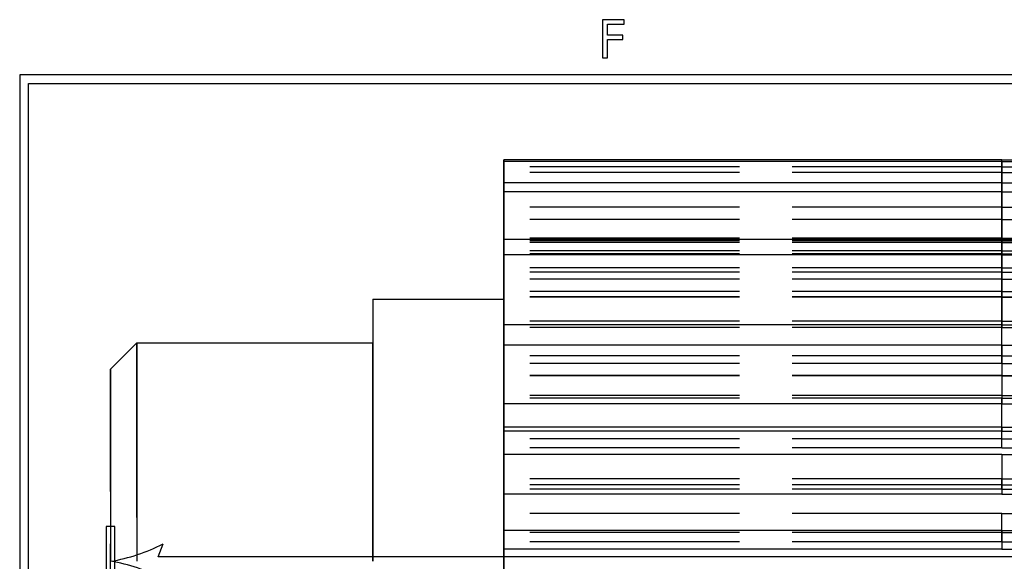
# Model space of a CAD drawing. Header units: millimetres. Extents: x -205 to 205, y -138 to 138.
# Tile 5 of 17: x -202 to -146, y 107 to 138. Entities that reach past the tile are written whole.
import ezdxf

# ---------------------------------------------------------------- set-up
doc = ezdxf.new("R2010")
doc.units = ezdxf.units.MM
doc.linetypes.add('ACAD_ISO02W100', pattern=[15, 12, -3])
doc.layers.add('不可见轮廓', color=7, linetype='ACAD_ISO02W100')
doc.layers.add('可见轮廓', color=7, linetype='Continuous')

msp = doc.modelspace()

# ---------------------------------------------------------------- linework, layer by layer
at = {"layer": '不可见轮廓'}
for p, q in [((-146.047, 129.643), (-174.547, 129.643)), ((-146.047, 129.643), (-117.547, 129.643)), ((-146.047, 129.331), (-174.547, 129.331)), ((-146.047, 129.331), (-117.547, 129.331)), ((-146.047, 127.333), (-174.547, 127.333)), ((-146.047, 127.333), (-117.547, 127.333)), ((-146.047, 126.633), (-174.547, 126.633)), ((-146.047, 126.633), (-117.547, 126.633)), ((-146.047, 125.572), (-174.547, 125.572)), ((-146.047, 125.406), (-174.547, 125.406)), ((-146.047, 125.324), (-174.547, 125.324)), ((-146.047, 125.572), (-117.547, 125.572)), ((-146.047, 125.406), (-117.547, 125.406)), ((-146.047, 125.324), (-117.547, 125.324)), ((-146.047, 124.831), (-174.547, 124.831)), ((-146.047, 124.669), (-174.547, 124.669)), ((-146.047, 124.831), (-117.547, 124.831)), ((-146.047, 124.669), (-117.547, 124.669)), ((-146.047, 123.859), (-174.547, 123.859)), ((-146.047, 123.62), (-174.547, 123.62)), ((-146.047, 123.859), (-117.547, 123.859)), ((-146.047, 123.62), (-117.547, 123.62)), ((-146.047, 123.224), (-174.547, 123.224)), ((-146.047, 123.224), (-117.547, 123.224)), ((-146.047, 122.513), (-174.547, 122.513)), ((-146.047, 122.513), (-117.547, 122.513)), ((-146.047, 122.202), (-174.547, 122.202)), ((-146.047, 122.197), (-174.547, 122.197)), ((-146.047, 122.202), (-117.547, 122.202)), ((-146.047, 122.197), (-117.547, 122.197)), ((-146.047, 120.821), (-174.547, 120.821)), ((-146.047, 120.821), (-117.547, 120.821)), ((-146.047, 120.446), (-174.547, 120.446)), ((-146.047, 120.446), (-117.547, 120.446)), ((-146.047, 118.823), (-174.547, 118.823)), ((-146.047, 118.392), (-174.547, 118.392)), ((-146.047, 118.823), (-117.547, 118.823)), ((-146.047, 118.392), (-117.547, 118.392)), ((-146.047, 117.68), (-174.547, 117.68)), ((-146.047, 117.68), (-117.547, 117.68)), ((-146.047, 116.562), (-174.547, 116.562)), ((-146.047, 116.417), (-174.547, 116.417)), ((-146.047, 116.562), (-117.547, 116.562)), ((-146.047, 116.417), (-117.547, 116.417)), ((-146.047, 114.089), (-174.547, 114.089)), ((-146.047, 114.089), (-117.547, 114.089)), ((-146.047, 113.575), (-174.547, 113.575)), ((-146.047, 113.575), (-117.547, 113.575)), ((-146.047, 111.459), (-174.547, 111.459)), ((-146.047, 111.193), (-174.547, 111.193)), ((-146.047, 111.459), (-117.547, 111.459)), ((-146.047, 111.193), (-117.547, 111.193)), ((-146.047, 109.807), (-174.547, 109.807)), ((-146.047, 109.807), (-117.547, 109.807)), ((-146.047, 108.731), (-174.547, 108.731)), ((-146.047, 108.731), (-117.547, 108.731)), ((-146.047, 108.181), (-174.547, 108.181)), ((-146.047, 108.181), (-117.547, 108.181))]:
    msp.add_line(p, q, dxfattribs=at)
for points, degree, knots in [([(-174.547, 125.572), (-174.547, 125.975), (-174.547, 126.394), (-174.547, 126.805), (-174.547, 127.149), (-174.547, 127.485), (-174.547, 127.812), (-174.547, 128.608), (-174.547, 129.354), (-174.547, 130.051)], 3, [0, 0, 0, 0, 1.233547, 1.233547, 1.233547, 2.263927, 2.263927, 2.263927, 4.769968, 4.769968, 4.769968, 4.769968]), ([(-174.547, 129.643), (-174.547, 129.024), (-174.547, 128.341), (-174.547, 127.594), (-174.547, 127.287), (-174.547, 126.965), (-174.547, 126.629), (-174.547, 126.225), (-174.547, 125.805), (-174.547, 125.406)], 3, [0, 0, 0, 0, 2.506042, 2.506042, 2.506042, 3.536421, 3.536421, 3.536421, 4.769968, 4.769968, 4.769968, 4.769968]), ([(-146.047, 125.572), (-146.047, 125.975), (-146.047, 126.394), (-146.047, 126.805), (-146.047, 127.149), (-146.047, 127.485), (-146.047, 127.812), (-146.047, 128.608), (-146.047, 129.354), (-146.047, 130.051)], 3, [0, 0, 0, 0, 1.233547, 1.233547, 1.233547, 2.263927, 2.263927, 2.263927, 4.769968, 4.769968, 4.769968, 4.769968]), ([(-146.047, 129.643), (-146.047, 129.024), (-146.047, 128.341), (-146.047, 127.594), (-146.047, 127.287), (-146.047, 126.965), (-146.047, 126.629), (-146.047, 126.225), (-146.047, 125.805), (-146.047, 125.406)], 3, [0, 0, 0, 0, 2.506042, 2.506042, 2.506042, 3.536421, 3.536421, 3.536421, 4.769968, 4.769968, 4.769968, 4.769968]), ([(-174.547, 124.669), (-174.547, 125.053), (-174.547, 125.444), (-174.547, 125.842), (-174.547, 126.175), (-174.547, 126.522), (-174.547, 126.865), (-174.547, 127.701), (-174.547, 128.53), (-174.547, 129.331)], 3, [0, 0, 0, 0, 1.233547, 1.233547, 1.233547, 2.263927, 2.263927, 2.263927, 4.769968, 4.769968, 4.769968, 4.769968]), ([(-146.047, 124.669), (-146.047, 125.053), (-146.047, 125.444), (-146.047, 125.842), (-146.047, 126.175), (-146.047, 126.522), (-146.047, 126.865), (-146.047, 127.701), (-146.047, 128.53), (-146.047, 129.331)], 3, [0, 0, 0, 0, 1.233547, 1.233547, 1.233547, 2.263927, 2.263927, 2.263927, 4.769968, 4.769968, 4.769968, 4.769968]), ([(-174.547, 124.831), (-174.547, 125.216), (-174.547, 125.629), (-174.547, 126.015), (-174.547, 126.339), (-174.547, 126.634), (-174.547, 126.917), (-174.547, 127.602), (-174.547, 128.199), (-174.547, 128.73)], 3, [0, 0, 0, 0, 1.233547, 1.233547, 1.233547, 2.263927, 2.263927, 2.263927, 4.769968, 4.769968, 4.769968, 4.769968]), ([(-174.547, 128.73), (-174.547, 127.91), (-174.547, 127.049), (-174.547, 126.174), (-174.547, 125.324)], 2, [0, 0, 0, 0.496724, 0.496724, 1, 1, 1]), ([(-146.047, 124.831), (-146.047, 125.216), (-146.047, 125.629), (-146.047, 126.015), (-146.047, 126.339), (-146.047, 126.634), (-146.047, 126.917), (-146.047, 127.602), (-146.047, 128.199), (-146.047, 128.73)], 3, [0, 0, 0, 0, 1.233547, 1.233547, 1.233547, 2.263927, 2.263927, 2.263927, 4.769968, 4.769968, 4.769968, 4.769968]), ([(-146.047, 128.73), (-146.047, 127.91), (-146.047, 127.049), (-146.047, 126.174), (-146.047, 125.324)], 2, [0, 0, 0, 0.496724, 0.496724, 1, 1, 1]), ([(-174.547, 127.333), (-174.547, 126.904), (-174.547, 126.403), (-174.547, 125.797), (-174.547, 125.547), (-174.547, 125.282), (-174.547, 124.979), (-174.547, 124.618), (-174.547, 124.222), (-174.547, 123.859)], 3, [0, 0, 0, 0, 2.506042, 2.506042, 2.506042, 3.536421, 3.536421, 3.536421, 4.769968, 4.769968, 4.769968, 4.769968]), ([(-146.047, 127.333), (-146.047, 126.904), (-146.047, 126.403), (-146.047, 125.797), (-146.047, 125.547), (-146.047, 125.282), (-146.047, 124.979), (-146.047, 124.618), (-146.047, 124.222), (-146.047, 123.859)], 3, [0, 0, 0, 0, 2.506042, 2.506042, 2.506042, 3.536421, 3.536421, 3.536421, 4.769968, 4.769968, 4.769968, 4.769968]), ([(-174.547, 122.202), (-174.547, 122.536), (-174.547, 122.859), (-174.547, 123.211), (-174.547, 123.504), (-174.547, 123.831), (-174.547, 124.158), (-174.547, 124.96), (-174.547, 125.799), (-174.547, 126.633)], 3, [0, 0, 0, 0, 1.233547, 1.233547, 1.233547, 2.263927, 2.263927, 2.263927, 4.769968, 4.769968, 4.769968, 4.769968]), ([(-146.047, 122.202), (-146.047, 122.536), (-146.047, 122.859), (-146.047, 123.211), (-146.047, 123.504), (-146.047, 123.831), (-146.047, 124.158), (-146.047, 124.96), (-146.047, 125.799), (-146.047, 126.633)], 3, [0, 0, 0, 0, 1.233547, 1.233547, 1.233547, 2.263927, 2.263927, 2.263927, 4.769968, 4.769968, 4.769968, 4.769968]), ([(-174.547, 122.513), (-174.547, 122.845), (-174.547, 123.215), (-174.547, 123.542), (-174.547, 123.818), (-174.547, 124.046), (-174.547, 124.259), (-174.547, 124.772), (-174.547, 125.167), (-174.547, 125.484)], 3, [0, 0, 0, 0, 1.233547, 1.233547, 1.233547, 2.263927, 2.263927, 2.263927, 4.769968, 4.769968, 4.769968, 4.769968]), ([(-174.547, 125.484), (-174.547, 125.223), (-174.547, 124.969), (-174.547, 124.724), (-174.547, 124.343), (-174.547, 123.984), (-174.547, 123.62)], 3, [0, 0, 0, 0, 0.391009, 0.391009, 0.391009, 1, 1, 1, 1]), ([(-146.047, 122.513), (-146.047, 122.845), (-146.047, 123.215), (-146.047, 123.542), (-146.047, 123.818), (-146.047, 124.046), (-146.047, 124.259), (-146.047, 124.772), (-146.047, 125.167), (-146.047, 125.484)], 3, [0, 0, 0, 0, 1.233547, 1.233547, 1.233547, 2.263927, 2.263927, 2.263927, 4.769968, 4.769968, 4.769968, 4.769968]), ([(-146.047, 125.484), (-146.047, 125.223), (-146.047, 124.969), (-146.047, 124.724), (-146.047, 124.343), (-146.047, 123.984), (-146.047, 123.62)], 3, [0, 0, 0, 0, 0.391009, 0.391009, 0.391009, 1, 1, 1, 1]), ([(-174.547, 123.224), (-174.547, 123.025), (-174.547, 122.746), (-174.547, 122.337), (-174.547, 122.166), (-174.547, 121.979), (-174.547, 121.738), (-174.547, 121.451), (-174.547, 121.116), (-174.547, 120.821)], 3, [0, 0, 0, 0, 2.506042, 2.506042, 2.506042, 3.536421, 3.536421, 3.536421, 4.769968, 4.769968, 4.769968, 4.769968]), ([(-146.047, 123.224), (-146.047, 123.025), (-146.047, 122.746), (-146.047, 122.337), (-146.047, 122.166), (-146.047, 121.979), (-146.047, 121.738), (-146.047, 121.451), (-146.047, 121.116), (-146.047, 120.821)], 3, [0, 0, 0, 0, 2.506042, 2.506042, 2.506042, 3.536421, 3.536421, 3.536421, 4.769968, 4.769968, 4.769968, 4.769968]), ([(-174.547, 118.392), (-174.547, 118.644), (-174.547, 118.873), (-174.547, 119.146), (-174.547, 119.373), (-174.547, 119.65), (-174.547, 119.934), (-174.547, 120.631), (-174.547, 121.404), (-174.547, 122.197)], 3, [0, 0, 0, 0, 1.233547, 1.233547, 1.233547, 2.263927, 2.263927, 2.263927, 4.769968, 4.769968, 4.769968, 4.769968]), ([(-146.047, 118.392), (-146.047, 118.644), (-146.047, 118.873), (-146.047, 119.146), (-146.047, 119.373), (-146.047, 119.65), (-146.047, 119.934), (-146.047, 120.631), (-146.047, 121.404), (-146.047, 122.197)], 3, [0, 0, 0, 0, 1.233547, 1.233547, 1.233547, 2.263927, 2.263927, 2.263927, 4.769968, 4.769968, 4.769968, 4.769968]), ([(-174.547, 118.823), (-174.547, 119.073), (-174.547, 119.367), (-174.547, 119.606), (-174.547, 119.808), (-174.547, 119.949), (-174.547, 120.074), (-174.547, 120.37), (-174.547, 120.527), (-174.547, 120.603)], 3, [0, 0, 0, 0, 1.233547, 1.233547, 1.233547, 2.263927, 2.263927, 2.263927, 4.769968, 4.769968, 4.769968, 4.769968]), ([(-146.047, 118.823), (-146.047, 119.073), (-146.047, 119.367), (-146.047, 119.606), (-146.047, 119.808), (-146.047, 119.949), (-146.047, 120.074), (-146.047, 120.37), (-146.047, 120.527), (-146.047, 120.603)], 3, [0, 0, 0, 0, 1.233547, 1.233547, 1.233547, 2.263927, 2.263927, 2.263927, 4.769968, 4.769968, 4.769968, 4.769968]), ([(-174.547, 117.7), (-174.547, 117.699), (-174.547, 117.636), (-174.547, 117.459), (-174.547, 117.392), (-174.547, 117.313), (-174.547, 117.194), (-174.547, 117.007), (-174.547, 116.762), (-174.547, 116.562)], 3, [0, 0, 0, 0, 0.511165, 0.511165, 0.511165, 0.698723, 0.698723, 0.698723, 1, 1, 1, 1]), ([(-146.047, 117.7), (-146.047, 117.699), (-146.047, 117.636), (-146.047, 117.459), (-146.047, 117.392), (-146.047, 117.313), (-146.047, 117.194), (-146.047, 117.007), (-146.047, 116.762), (-146.047, 116.562)], 3, [0, 0, 0, 0, 0.511165, 0.511165, 0.511165, 0.698723, 0.698723, 0.698723, 1, 1, 1, 1]), ([(-174.547, 113.575), (-174.547, 113.724), (-174.547, 113.838), (-174.547, 114.009), (-174.547, 114.149), (-174.547, 114.353), (-174.547, 114.567), (-174.547, 115.097), (-174.547, 115.736), (-174.547, 116.417)], 3, [0, 0, 0, 0, 1.233547, 1.233547, 1.233547, 2.263927, 2.263927, 2.263927, 4.769968, 4.769968, 4.769968, 4.769968]), ([(-146.047, 113.575), (-146.047, 113.724), (-146.047, 113.838), (-146.047, 114.009), (-146.047, 114.149), (-146.047, 114.353), (-146.047, 114.567), (-146.047, 115.097), (-146.047, 115.736), (-146.047, 116.417)], 3, [0, 0, 0, 0, 1.233547, 1.233547, 1.233547, 2.263927, 2.263927, 2.263927, 4.769968, 4.769968, 4.769968, 4.769968]), ([(-174.547, 114.089), (-174.547, 114.264), (-174.547, 114.508), (-174.547, 114.627), (-174.547, 114.718), (-174.547, 114.747), (-174.547, 114.748)], 3, [0, 0, 0, 0, 1.486232, 1.486232, 1.486232, 2.725388, 2.725388, 2.725388, 2.725388]), ([(-146.047, 114.089), (-146.047, 114.264), (-146.047, 114.508), (-146.047, 114.627), (-146.047, 114.718), (-146.047, 114.747), (-146.047, 114.748)], 3, [0, 0, 0, 0, 1.486232, 1.486232, 1.486232, 2.725388, 2.725388, 2.725388, 2.725388]), ([(-174.547, 111.796), (-174.547, 111.798), (-174.547, 111.783), (-174.547, 111.751), (-174.547, 111.681), (-174.547, 111.547), (-174.547, 111.459)], 3, [0, 0, 0, 0, 0.312587, 0.312587, 0.312587, 1, 1, 1, 1]), ([(-174.547, 111.193), (-174.547, 111.361), (-174.547, 111.499), (-174.547, 111.606), (-174.547, 111.719), (-174.547, 111.795), (-174.547, 111.796)], 3, [0, 0, 0, 0, 1.42425, 1.42425, 1.42425, 2.975491, 2.975491, 2.975491, 2.975491]), ([(-146.047, 111.796), (-146.047, 111.798), (-146.047, 111.783), (-146.047, 111.751), (-146.047, 111.681), (-146.047, 111.547), (-146.047, 111.459)], 3, [0, 0, 0, 0, 0.312587, 0.312587, 0.312587, 1, 1, 1, 1]), ([(-146.047, 111.193), (-146.047, 111.361), (-146.047, 111.499), (-146.047, 111.606), (-146.047, 111.719), (-146.047, 111.795), (-146.047, 111.796)], 3, [0, 0, 0, 0, 1.42425, 1.42425, 1.42425, 2.975491, 2.975491, 2.975491, 2.975491]), ([(-174.547, 108.181), (-174.547, 108.213), (-174.547, 108.202), (-174.547, 108.255), (-174.547, 108.296), (-174.547, 108.408), (-174.547, 108.534), (-174.547, 108.85), (-174.547, 109.298), (-174.547, 109.807)], 3, [0, 0, 0, 0, 1.233547, 1.233547, 1.233547, 2.263927, 2.263927, 2.263927, 4.769968, 4.769968, 4.769968, 4.769968]), ([(-146.047, 108.181), (-146.047, 108.213), (-146.047, 108.202), (-146.047, 108.255), (-146.047, 108.296), (-146.047, 108.408), (-146.047, 108.534), (-146.047, 108.85), (-146.047, 109.298), (-146.047, 109.807)], 3, [0, 0, 0, 0, 1.233547, 1.233547, 1.233547, 2.263927, 2.263927, 2.263927, 4.769968, 4.769968, 4.769968, 4.769968])]:
    msp.add_open_spline(points, degree=degree, knots=knots, dxfattribs=at)
for points, degree in [([(-174.547, 129.331), (-174.547, 129.507), (-174.547, 129.643)], 2), ([(-174.547, 126.633), (-174.547, 127.002), (-174.547, 127.333)], 2), ([(-174.547, 125.406), (-174.547, 125.555), (-174.547, 125.572)], 2), ([(-174.547, 125.324), (-174.547, 125.142), (-174.547, 124.831)], 2), ([(-174.547, 123.859), (-174.547, 124.326), (-174.547, 124.669)], 2), ([(-174.547, 123.62), (-174.547, 123.124), (-174.547, 122.513)], 2), ([(-174.547, 122.197), (-174.547, 122.725), (-174.547, 123.224)], 2), ([(-182.047, 92.074), (-182.047, 92.45), (-182.047, 93.559), (-182.047, 95.346), (-182.047, 97.721), (-182.047, 100.566), (-182.047, 103.736), (-182.047, 107.074), (-182.047, 110.412), (-182.047, 113.582), (-182.047, 116.426), (-182.047, 118.801), (-182.047, 120.588), (-182.047, 121.698), (-182.047, 122.074)], 1), ([(-174.547, 120.821), (-174.547, 121.563), (-174.547, 122.202)], 2), ([(-174.547, 92.074), (-174.547, 92.45), (-174.547, 93.559), (-174.547, 95.346), (-174.547, 97.721), (-174.547, 100.566), (-174.547, 103.736), (-174.547, 107.074), (-174.547, 110.412), (-174.547, 113.582), (-174.547, 116.426), (-174.547, 118.801), (-174.547, 120.588), (-174.547, 121.698), (-174.547, 122.074)], 1), ([(-174.547, 122.074), (-174.547, 121.979), (-174.547, 121.698), (-174.547, 121.232), (-174.547, 120.588), (-174.547, 119.775), (-174.547, 118.801), (-174.547, 117.68), (-174.547, 116.426), (-174.547, 115.054), (-174.547, 113.582), (-174.547, 112.028), (-174.547, 110.412), (-174.547, 108.753), (-174.547, 107.074)], 1), ([(-174.547, 120.603), (-174.547, 120.446)], 1), ([(-146.047, 120.603), (-146.047, 120.446)], 1), ([(-174.547, 120.446), (-174.547, 119.679), (-174.547, 118.823)], 2), ([(-195.547, 94.574), (-195.547, 94.887), (-195.547, 95.812), (-195.547, 97.301), (-195.547, 99.28), (-195.547, 101.65), (-195.547, 104.292), (-195.547, 107.074), (-195.547, 109.855), (-195.547, 112.497), (-195.547, 114.867), (-195.547, 116.847), (-195.547, 118.336), (-195.547, 119.26), (-195.547, 119.574)], 1), ([(-182.047, 94.574), (-182.047, 94.887), (-182.047, 95.812), (-182.047, 97.301), (-182.047, 99.28), (-182.047, 101.65), (-182.047, 104.292), (-182.047, 107.074), (-182.047, 109.855), (-182.047, 112.497), (-182.047, 114.867), (-182.047, 116.847), (-182.047, 118.336), (-182.047, 119.26), (-182.047, 119.574)], 1), ([(-182.047, 119.574), (-182.047, 119.495), (-182.047, 119.26), (-182.047, 118.872), (-182.047, 118.336), (-182.047, 117.658), (-182.047, 116.847), (-182.047, 115.913), (-182.047, 114.867), (-182.047, 113.724), (-182.047, 112.497), (-182.047, 111.202), (-182.047, 109.855), (-182.047, 108.473), (-182.047, 107.074)], 1), ([(-174.547, 116.562), (-174.547, 117.514), (-174.547, 118.392)], 2), ([(-197.047, 96.074), (-197.047, 96.35), (-197.047, 97.163), (-197.047, 98.474), (-197.047, 100.215), (-197.047, 102.301), (-197.047, 104.626), (-197.047, 107.074), (-197.047, 109.522), (-197.047, 111.847), (-197.047, 113.932), (-197.047, 115.674), (-197.047, 116.984), (-197.047, 117.798), (-197.047, 118.074)], 1), ([(-174.547, 117.68), (-174.547, 117.7), (-174.547, 117.7)], 2), ([(-146.047, 117.7), (-174.547, 117.7)], 1), ([(-174.547, 116.417), (-174.547, 117.058), (-174.547, 117.68)], 2), ([(-146.047, 117.68), (-146.047, 117.7), (-146.047, 117.7)], 2), ([(-146.047, 117.7), (-117.547, 117.7)], 1), ([(-174.547, 114.748), (-174.547, 114.421), (-174.547, 114.089)], 2), ([(-174.547, 111.459), (-174.547, 112.536), (-174.547, 113.575)], 2), ([(-146.047, 111.796), (-174.547, 111.796)], 1), ([(-146.047, 111.796), (-117.547, 111.796)], 1), ([(-174.547, 109.807), (-174.547, 110.503), (-174.547, 111.193)], 2), ([(-174.547, 108.731), (-174.547, 108.762), (-174.547, 108.842), (-174.547, 108.842)], 3), ([(-174.547, 108.842), (-174.547, 108.731)], 1), ([(-146.047, 108.731), (-146.047, 108.762), (-146.047, 108.842), (-146.047, 108.842)], 3), ([(-174.547, 105.966), (-174.547, 108.181)], 1)]:
    msp.add_open_spline(points, degree=degree, dxfattribs=at)
at = {"layer": '可见轮廓'}
for p, q in [((-168.902, 138.065), (-168.902, 135.878)), ((-167.645, 138.065), (-168.902, 138.065)), ((-168.606, 137.816), (-167.645, 137.816)), ((-168.606, 137.172), (-168.606, 137.816)), ((-167.645, 137.816), (-167.645, 138.065)), ((-167.739, 137.172), (-168.606, 137.172)), ((-167.739, 136.923), (-167.739, 137.172)), ((-168.606, 136.923), (-167.739, 136.923)), ((-168.606, 135.878), (-168.606, 136.923)), ((-168.902, 135.878), (-168.606, 135.878)), ((202.25, 134.917), (-202.25, 134.917)), ((-202.25, 134.917), (-202.25, -134.917)), ((-201.75, 134.417), (201.75, 134.417)), ((-201.75, -134.417), (-201.75, 134.417)), ((-146.047, 130.051), (-174.547, 130.051)), ((-146.047, 129.946), (-174.547, 129.946)), ((-146.047, 130.051), (-117.547, 130.051)), ((-146.047, 129.946), (-117.547, 129.946)), ((-146.047, 128.73), (-174.547, 128.73)), ((-146.047, 128.73), (-117.547, 128.73)), ((-146.047, 128.218), (-174.547, 128.218)), ((-146.047, 128.218), (-117.547, 128.218)), ((-146.047, 125.484), (-174.547, 125.484)), ((-146.047, 125.484), (-117.547, 125.484)), ((-146.047, 124.611), (-174.547, 124.611)), ((-146.047, 124.611), (-117.547, 124.611)), ((-182.047, 122.074), (-174.547, 122.074)), ((-146.047, 120.603), (-174.547, 120.603)), ((-146.047, 120.603), (-117.547, 120.603)), ((-197.047, 118.074), (-195.547, 119.574)), ((-195.547, 119.574), (-182.047, 119.574)), ((-146.047, 119.445), (-174.547, 119.445)), ((-146.047, 119.445), (-117.547, 119.445)), ((-146.047, 116.084), (-174.547, 116.084)), ((-146.047, 116.084), (-117.547, 116.084)), ((-146.047, 114.519), (-174.547, 114.519)), ((-146.047, 114.519), (-117.547, 114.519)), ((-146.047, 113.181), (-174.547, 113.181)), ((-146.047, 113.181), (-117.547, 113.181)), ((-146.047, 110.921), (-174.547, 110.921)), ((-146.047, 110.921), (-117.547, 110.921)), ((-197.297, 109.074), (-197.297, 79.074)), ((-196.797, 109.074), (-197.297, 109.074)), ((-196.797, 79.074), (-196.797, 109.074)), ((-194.328, 107.324), (-194.047, 108.074)), ((-146.047, 107.774), (-174.547, 107.774)), ((-146.047, 107.774), (-117.547, 107.774)), ((-87.143, 107.324), (-194.328, 107.324))]:
    msp.add_line(p, q, dxfattribs=at)
for centre, start, end in [((-198.714, 117.074), -80.5377, -62.5924), ((-198.714, 97.074), 62.5924, 80.5377)]:
    msp.add_arc(centre, 10.138, start, end, dxfattribs=at)
for points, degree in [([(-174.547, 130.051), (-174.547, 130.02), (-174.547, 129.946)], 2), ([(-174.547, 129.946), (-174.547, 129.353), (-174.547, 128.73)], 2), ([(-146.047, 129.946), (-146.047, 129.353), (-146.047, 128.73)], 2), ([(-174.547, 128.73), (-174.547, 128.494), (-174.547, 128.218)], 2), ([(-174.547, 128.218), (-174.547, 127.313), (-174.547, 126.387), (-174.547, 125.484)], 3), ([(-146.047, 128.218), (-146.047, 127.313), (-146.047, 126.387), (-146.047, 125.484)], 3), ([(-174.547, 125.484), (-174.547, 125.064), (-174.547, 124.611)], 2), ([(-182.047, 122.074), (-182.047, 121.979), (-182.047, 121.698), (-182.047, 121.232), (-182.047, 120.588), (-182.047, 119.775), (-182.047, 118.801), (-182.047, 117.68), (-182.047, 116.426), (-182.047, 115.054), (-182.047, 113.582), (-182.047, 112.028), (-182.047, 110.412), (-182.047, 108.753), (-182.047, 107.074)], 1), ([(-174.547, 120.603), (-174.547, 120.036), (-174.547, 119.445)], 2), ([(-195.547, 119.574), (-195.547, 119.495), (-195.547, 119.26), (-195.547, 118.872), (-195.547, 118.336), (-195.547, 117.658), (-195.547, 116.847), (-195.547, 115.913), (-195.547, 114.867), (-195.547, 113.724), (-195.547, 112.497), (-195.547, 111.202), (-195.547, 109.855), (-195.547, 108.473), (-195.547, 107.074)], 1), ([(-197.047, 118.074), (-197.047, 118.005), (-197.047, 117.798), (-197.047, 117.457), (-197.047, 116.984), (-197.047, 116.388), (-197.047, 115.674), (-197.047, 114.852), (-197.047, 113.932), (-197.047, 112.926), (-197.047, 111.847), (-197.047, 110.707), (-197.047, 109.522), (-197.047, 108.305), (-197.047, 107.074)], 1), ([(-174.547, 116.084), (-174.547, 115.43), (-174.547, 114.748)], 2), ([(-174.547, 114.748), (-174.547, 114.747), (-174.547, 114.661), (-174.547, 114.519)], 3), ([(-146.047, 114.748), (-174.547, 114.748)], 1), ([(-174.547, 114.519), (-174.547, 113.856), (-174.547, 113.181)], 2), ([(-146.047, 114.748), (-146.047, 114.747), (-146.047, 114.661), (-146.047, 114.519)], 3), ([(-146.047, 114.748), (-117.547, 114.748)], 1), ([(-174.547, 110.921), (-174.547, 109.891), (-174.547, 108.842)], 2), ([(-146.047, 108.842), (-174.547, 108.842)], 1), ([(-146.047, 108.842), (-117.547, 108.842)], 1), ([(-174.547, 107.774), (-174.547, 106.373)], 1)]:
    msp.add_open_spline(points, degree=degree, dxfattribs=at)
for points, knots in [([(-174.547, 124.611), (-174.547, 123.875), (-174.547, 123.147), (-174.547, 122.458), (-174.547, 122.138), (-174.547, 121.825), (-174.547, 121.538), (-174.547, 121.194), (-174.547, 120.903), (-174.547, 120.603)], [0, 0, 0, 0, 2.240396, 2.240396, 2.240396, 3.283736, 3.283736, 3.283736, 4.550717, 4.550717, 4.550717, 4.550717]), ([(-146.047, 124.611), (-146.047, 123.875), (-146.047, 123.147), (-146.047, 122.458), (-146.047, 122.138), (-146.047, 121.825), (-146.047, 121.538), (-146.047, 121.194), (-146.047, 120.903), (-146.047, 120.603)], [0, 0, 0, 0, 2.240396, 2.240396, 2.240396, 3.283736, 3.283736, 3.283736, 4.550717, 4.550717, 4.550717, 4.550717]), ([(-174.547, 119.445), (-174.547, 118.7), (-174.547, 117.986), (-174.547, 117.366), (-174.547, 117.114), (-174.547, 116.87), (-174.547, 116.685), (-174.547, 116.46), (-174.547, 116.287), (-174.547, 116.084)], [0, 0, 0, 0, 2.506042, 2.506042, 2.506042, 3.536421, 3.536421, 3.536421, 4.769968, 4.769968, 4.769968, 4.769968]), ([(-146.047, 119.445), (-146.047, 118.7), (-146.047, 117.986), (-146.047, 117.366), (-146.047, 117.114), (-146.047, 116.87), (-146.047, 116.685), (-146.047, 116.46), (-146.047, 116.287), (-146.047, 116.084)], [0, 0, 0, 0, 2.506042, 2.506042, 2.506042, 3.536421, 3.536421, 3.536421, 4.769968, 4.769968, 4.769968, 4.769968]), ([(-174.547, 113.181), (-174.547, 112.578), (-174.547, 112.028), (-174.547, 111.601), (-174.547, 111.429), (-174.547, 111.27), (-174.547, 111.178), (-174.547, 111.065), (-174.547, 111.012), (-174.547, 110.921)], [0, 0, 0, 0, 2.506042, 2.506042, 2.506042, 3.536421, 3.536421, 3.536421, 4.769968, 4.769968, 4.769968, 4.769968]), ([(-146.047, 113.181), (-146.047, 112.578), (-146.047, 112.028), (-146.047, 111.601), (-146.047, 111.429), (-146.047, 111.27), (-146.047, 111.178), (-146.047, 111.065), (-146.047, 111.012), (-146.047, 110.921)], [0, 0, 0, 0, 2.506042, 2.506042, 2.506042, 3.536421, 3.536421, 3.536421, 4.769968, 4.769968, 4.769968, 4.769968]), ([(-174.547, 108.842), (-174.547, 108.842), (-174.547, 108.784), (-174.547, 108.713), (-174.547, 108.65), (-174.547, 108.573), (-174.547, 108.482), (-174.547, 108.289), (-174.547, 108.053), (-174.547, 107.774)], [0, 0, 0, 0, 0.275389, 0.275389, 0.275389, 0.508597, 0.508597, 0.508597, 1, 1, 1, 1]), ([(-146.047, 108.842), (-146.047, 108.842), (-146.047, 108.784), (-146.047, 108.713), (-146.047, 108.65), (-146.047, 108.573), (-146.047, 108.482), (-146.047, 108.289), (-146.047, 108.053), (-146.047, 107.774)], [0, 0, 0, 0, 0.275389, 0.275389, 0.275389, 0.508597, 0.508597, 0.508597, 1, 1, 1, 1])]:
    msp.add_open_spline(points, degree=3, knots=knots, dxfattribs=at)

doc.saveas('drawing.dxf')
